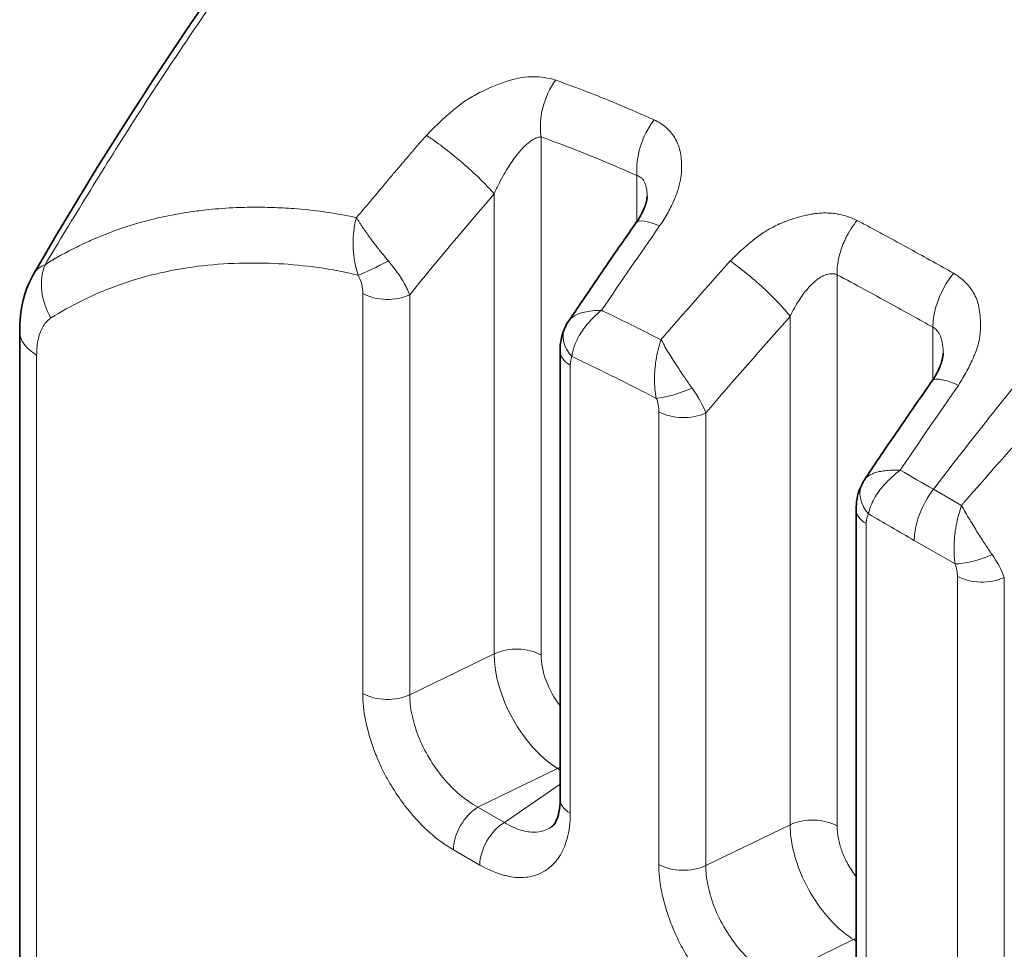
# Model space of a CAD drawing. Header units: millimetres. Extents: x 5 to 415, y 5 to 292.
# Tile 173 of 199: x 350.78 to 355.03, y 260.18 to 264.19. Entities that reach past the tile are written whole.
import ezdxf

# ---------------------------------------------------------------- set-up
doc = ezdxf.new("R2010")
doc.units = ezdxf.units.MM
doc.layers.add('Sichtbar (ISO)', color=7, linetype='Continuous', lineweight=35)
doc.layers.add('Sichtbar schmal (ISO)', color=7, linetype='Continuous', lineweight=18)

msp = doc.modelspace()

# ---------------------------------------------------------------- linework, layer by layer
at = {"layer": 'Sichtbar (ISO)'}
for p, q in [((353.49131408, 263.4267876), (353.49131408, 263.42678635)), ((350.78388583, 257.77132799), (350.78388583, 262.84550855)), ((353.1157393, 262.76119435), (353.1157393, 260.82763869)), ((354.76868504, 262.7517544), (354.76868504, 262.75175393)), ((354.42966645, 262.20562924), (354.42966607, 262.20562867)), ((354.39311023, 262.07717453), (354.39311023, 260.09014824))]:
    msp.add_line(p, q, dxfattribs=at)
for points, knots in [([(350.84407433, 263.09305803), (351.32017461, 263.91866192), (351.86379207, 264.69601178), (352.77458786, 265.8198914), (353.12957869, 266.21883834), (353.49148, 266.58803904)], [0, 0, 0, 0, 0.57546716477, 0.57546716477, 0.92229580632, 0.92229580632, 0.92229580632, 0.92229580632]), ([(353.44304462, 263.31321419), (353.4576616, 263.33405862), (353.46969323, 263.35559177), (353.48120772, 263.382781), (353.48397502, 263.39050471), (353.48937957, 263.40864645), (353.49083072, 263.41795816), (353.49128313, 263.42473963), (353.49131408, 263.42588979), (353.49131408, 263.42678635)], [0, 0, 0, 0, 0.016543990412, 0.016543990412, 0.023560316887, 0.023560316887, 0.034919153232, 0.034919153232, 0.037865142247, 0.037865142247, 0.037865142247, 0.037865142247]), ([(353.1530105, 262.89060933), (353.17212985, 262.91907601), (353.19129326, 262.9474853), (353.22970723, 263.00418768), (353.2489578, 263.03248077), (353.2875451, 263.08894926), (353.30688184, 263.11712468), (353.3456405, 263.17335637), (353.36506243, 263.20141266), (353.4039905, 263.25740466), (353.42349664, 263.28534038), (353.44304438, 263.31321508)], [5.720671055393, 5.720671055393, 5.720671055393, 5.720671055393, 5.727918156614, 5.727918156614, 5.735165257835, 5.735165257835, 5.742412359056, 5.742412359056, 5.749659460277, 5.749659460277, 5.756906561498, 5.756906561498, 5.756906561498, 5.756906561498]), ([(350.78388583, 262.84550474), (350.7838825, 262.91833959), (350.79602605, 262.99122568), (350.83121354, 263.06937908), (350.83730813, 263.08133436), (350.84401075, 263.09295613)], [0, 0, 0, 0, 0.047682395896, 0.047682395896, 0.056481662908, 0.056481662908, 0.056481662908, 0.056481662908]), ([(353.11573939, 262.76119443), (353.11573943, 262.79245692), (353.1210773, 262.82405561), (353.13393705, 262.85554022), (353.13502744, 262.85806892), (353.13616812, 262.86057667)], [0, 0, 0, 0, 0.019755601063, 0.019755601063, 0.021493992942, 0.021493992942, 0.021493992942, 0.021493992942]), ([(354.72013118, 262.63061061), (354.73504835, 262.65197395), (354.74712083, 262.67413278), (354.75876162, 262.70296914), (354.76159727, 262.71144099), (354.76741119, 262.73295734), (354.76868504, 262.74462895), (354.76868504, 262.75175393)], [0, 0, 0, 0, 0.016967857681, 0.016967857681, 0.024430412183, 0.024430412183, 0.037729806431, 0.037729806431, 0.037729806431, 0.037729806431]), ([(354.42966682, 262.2056291), (354.44881408, 262.23425203), (354.46800556, 262.26281802), (354.50647597, 262.31983465), (354.5257549, 262.3482853), (354.56439925, 262.40506981), (354.58376467, 262.43340366), (354.62258102, 262.48995314), (354.64203195, 262.51816876), (354.68101834, 262.57448032), (354.7005538, 262.60257627), (354.72013104, 262.63061166)], [5.71730399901, 5.71730399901, 5.71730399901, 5.71730399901, 5.724512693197, 5.724512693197, 5.731721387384, 5.731721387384, 5.738930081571, 5.738930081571, 5.746138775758, 5.746138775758, 5.753347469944, 5.753347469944, 5.753347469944, 5.753347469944]), ([(354.39311023, 262.07717476), (354.39311037, 262.10858079), (354.39848979, 262.14033613), (354.41365685, 262.17731532), (354.41740133, 262.18507868), (354.42163171, 262.19257854)], [0, 0, 0, 0, 0.019852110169, 0.019852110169, 0.025266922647, 0.025266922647, 0.025266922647, 0.025266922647]), ([(353.07916992, 260.70774011), (353.08475509, 260.71158477), (353.09180396, 260.71819649), (353.10363715, 260.7441697), (353.10770607, 260.7563605), (353.11381488, 260.78725971), (353.11573587, 260.806429), (353.1157393, 260.82764678)], [0.000016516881, 0.000016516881, 0.000016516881, 0.000016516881, 0.030858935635, 0.030858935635, 0.047860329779, 0.047860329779, 0.065857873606, 0.065857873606, 0.065857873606, 0.065857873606])]:
    msp.add_open_spline(points, degree=3, knots=knots, dxfattribs=at)
for points in [[(350.8440138, 263.09295397), (350.84403382, 263.09298878), (350.84405386, 263.09302356), (350.84407392, 263.09305833)], [(353.13616812, 262.86057667), (353.14096334, 262.8711218), (353.14667634, 262.88121972), (353.15309091, 262.89072941)], [(354.42163278, 262.19258044), (354.42414886, 262.19704084), (354.42683346, 262.20139414), (354.42966607, 262.20562867)]]:
    msp.add_open_spline(points, degree=3, dxfattribs=at)
at = {"layer": 'Sichtbar schmal (ISO)'}
for p, q in [((353.03365666, 263.68455317), (353.03365667, 261.44919851)), ((352.39261918, 263.52092905), (352.38619217, 263.51329581)), ((353.44738012, 263.31952168), (353.44738012, 263.51765584)), ((352.83116196, 263.43855624), (352.8311715, 261.45430218)), ((354.31102759, 260.71170807), (354.3110297, 263.0897529)), ((352.26474093, 261.28309089), (352.26474091, 263.00879351)), ((352.4672253, 261.27798684), (352.46722573, 263.00368779)), ((354.10854244, 262.90987812), (354.10854175, 260.7168114)), ((354.7247488, 262.86337025), (354.72474902, 262.63737747)), ((350.85710874, 257.66926611), (350.85710787, 262.74344829)), ((353.15967297, 262.69995729), (353.15967328, 260.76640145)), ((353.54211185, 260.54560044), (353.54211185, 262.49884049)), ((353.74459601, 260.54049629), (353.74459612, 262.49373608)), ((354.847763, 262.09445532), (354.72679557, 262.16429491)), ((354.43704421, 262.01593729), (354.43704421, 260.028911)), ((354.64431723, 261.94401887), (354.82075412, 261.84215286)), ((354.83008947, 254.04894795), (354.83008967, 261.78936487)), ((355.03257344, 254.04384368), (355.03257338, 261.78426043)), ((352.4672253, 261.27798684), (352.8311715, 261.45430218)), ((352.76120147, 260.79233537), (353.10504253, 260.95891067)), ((353.10504253, 260.95891067), (353.1157393, 260.95273481)), ((353.1157393, 260.89183985), (352.87534522, 260.72643445)), ((352.87534522, 260.72643444), (352.76120147, 260.79233538)), ((353.1353312, 260.78484567), (353.13533105, 260.78484526)), ((354.10854175, 260.7168114), (353.74459601, 260.54049629)), ((352.76927899, 260.54272258), (352.65513522, 260.60862352)), ((354.03857239, 260.05484493), (354.38241345, 260.22142022)), ((354.39311023, 260.2152444), (354.38241345, 260.22142022))]:
    msp.add_line(p, q, dxfattribs=at)
for centre, major_axis, ratio, start_param, end_param in [((353.21040992, 263.78662341), (-0.08375841, -0.23555154), 0.6757540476, 4.3154115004, 5.383118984), ((353.62414908, 263.61972108), (-0.1013192, -0.22854851), 0.6400245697, 4.3652230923, 5.4329298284), ((352.67045519, 263.54912365), (-0.18942008, 0.16315647), 0.1337197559, 3.8246070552, 5.5895090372), ((357.87432177, 257.31540657), (7.36813369, 10.70868624), 0.6254898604, 1.4061119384, 1.4067493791), ((357.87423902, 257.31546351), (7.36811893, 10.70866478), 0.6254898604, 1.4098130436, 1.4108678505), ((357.87403086, 257.31560673), (7.36808162, 10.70861056), 0.6254898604, 1.4149092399, 1.4159258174), ((357.87402778, 257.31560885), (7.36808106, 10.70860975), 0.6254898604, 1.4143090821, 1.4149092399), ((351.11351751, 263.48268211), (4.51287191, 5.20806664), 0.1377257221, 4.8032597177, 4.8306088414), ((357.87404459, 257.31559728), (7.36808409, 10.70861415), 0.6254898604, 1.4182696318, 1.4188925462), ((358.06683624, 257.18294659), (7.22922586, 10.5068006), 0.6254898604, 1.3985610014, 1.4433322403), ((358.27964544, 256.2061421), (6.39272526, 13.19565509), 0.5248288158, 1.2716913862, 1.3027414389), ((353.64773, 263.16967486), (-0.20468562, 0.14354023), 0.2508211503, 5.4014107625, 6.2831853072), ((351.09533082, 263.00562755), (0.13207038, -0.21226732), 0.8162753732, 3.6773555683, 4.6854631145), ((352.35088902, 263.14926368), (0.13358434, 0.06822921), 0.0724717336, 3.758917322, 4.8547570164), ((359.62909752, 255.54429585), (-8.39435449, -12.20007708), 0.6254767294, 4.5091177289, 4.5400385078), ((352.19345875, 263.04457892), (-0.03735616, 0.10379147), 0.5849196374, 4.1607579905, 4.9269232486), ((352.37080694, 263.07003074), (-0.15, 0), 0.5773502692, 0.7853980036, 2.2689379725), ((359.79040016, 255.43331036), (8.25264443, 11.99412037), 0.6254767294, 1.3675529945, 1.4059208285), ((351.03388583, 262.84550855), (-0.25, 0), 0.5773502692, 0.0000263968, 0.7853910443), ((353.27270762, 262.79847221), (-0.13653178, 0.06212143), 0.7548176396, 0.0001647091, 1.0763391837), ((353.2657393, 262.76119435), (-0.15, 0), 0.5773502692, 6.2831848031, 7.0685804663), ((353.23374949, 262.65144653), (-0.04693125, 0.10719998), 0.5346370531, 0.4474196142, 0.8845894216), ((359.64051978, 255.49577828), (6.45019528, 13.31428816), 0.5248291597, 1.275218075, 1.3060853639), ((353.637051, 262.61797314), (-0.14039015, -0.05282612), 0.2255722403, 0.6341476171, 1.8339948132), ((353.57566067, 262.59787393), (-0.16761858, 0.19193456), 0.3449405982, 3.8735170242, 4.4360854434), ((353.64817787, 262.56007773), (-0.15, 0), 0.5773502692, 0.7853981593, 2.2689289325), ((360.88931707, 254.77216444), (-8.40326118, -12.2130237), 0.625476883, 4.5173166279, 4.527599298), ((354.55228231, 262.11888716), (-0.13065279, 0.0736875), 0.7728014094, 6.2831280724, 7.4256532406), ((354.82109393, 262.04608114), (-0.125, -0.21650635), 0.5773502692, 4.4896437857, 5.4977880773), ((360.88932638, 254.77215803), (-8.40326081, -12.21302315), 0.625476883, 4.527599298, 4.5303263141), ((360.88935765, 254.77213652), (8.40325954, 12.21302132), 0.625476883, 1.3904848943, 1.3916922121), ((354.54311023, 262.07717453), (-0.15, 0), 0.5773502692, 6.2831826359, 7.0685834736), ((354.64203743, 227.75867836), (20.93496633, -36.26042534), 0.5773502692, 2.3561174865, 2.3628087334), ((354.92679997, 261.903448), (0.14180012, 0.04891547), 0.2605017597, 3.782452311, 5.0056095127), ((354.86260589, 261.88925076), (-0.16836419, 0.19286112), 0.3457751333, 3.8710239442, 4.384339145), ((354.93615539, 261.85060228), (0.15, 0), 0.5773502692, 3.9269936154, 5.4105201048), ((352.92759065, 261.38796127), (0.15, 0), 0.5773502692, 0.7853981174, 2.2689367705), ((353.10503854, 261.2855081), (0.19085311, -0.35186459), 0.5582074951, 3.9413732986, 5.5121586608), ((353.2110867, 261.34673321), (-0.12594597, 0.21648954), 0.5772847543, 0.7815044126, 1.7850016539), ((352.37080694, 261.34432813), (0.15, 0), 0.5773502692, 3.926990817, 5.4105225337), ((353.1050426, 261.08138519), (-0.075, -0.12990381), 0.5773502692, 0.7853975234, 0.8864193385), ((353.2657393, 260.82763869), (-0.15, 0), 0.5773502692, 0, 0.7853981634), ((352.76120124, 260.66986076), (-0.075, -0.12990381), 0.5773502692, 3.9269887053, 5.4977871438), ((354.20496157, 260.65047083), (0.15, 0), 0.5773502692, 0.7853981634, 2.2689426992), ((352.875345, 260.60395983), (0.075, 0.12990381), 0.5773502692, 0.7853960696, 2.3561944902), ((353.64817787, 260.60683768), (0.15, 0), 0.5773502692, 3.926990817, 5.4105207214), ((354.38241353, 260.34389475), (-0.075, -0.12990381), 0.5773502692, 0.7853975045, 0.8864193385)]:
    msp.add_ellipse(centre, major_axis=major_axis, ratio=ratio, start_param=start_param, end_param=end_param, dxfattribs=at)
for points, knots in [([(354.72679557, 262.16429491), (354.81643555, 262.28133008), (354.90676323, 262.39705362), (354.99771497, 262.5114233), (356.6133243, 264.54301405), (358.42586165, 266.14739769), (360.07136768, 267.07806332)], [0, 0, 0, 0, 0.0532953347, 0.0532953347, 0.0532953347, 1, 1, 1, 1]), ([(352.06400761, 264.87785866), (352.00216089, 264.79666068), (351.94105258, 264.71500396), (351.8792748, 264.63098136), (351.81749701, 264.54695877), (351.75506475, 264.46055749), (351.69231223, 264.37177261), (351.62955972, 264.28298774), (351.5664845, 264.19182108), (351.50310298, 264.09815523)], [0, 0, 0, 0, 0.3333333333, 0.3333333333, 0.3333333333, 0.6666666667, 0.6666666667, 0.6666666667, 1, 1, 1, 1]), ([(350.89331286, 263.13311743), (350.95217756, 263.23119847), (351.01375176, 263.33241725), (351.07721094, 263.43554278), (351.14067012, 263.53866832), (351.20595718, 263.64373836), (351.27644889, 263.75392173), (351.3469406, 263.8641051), (351.4226915, 263.97936119), (351.50310298, 264.09815523)], [0, 0, 0, 0, 0.3333333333, 0.3333333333, 0.3333333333, 0.6666666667, 0.6666666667, 0.6666666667, 1, 1, 1, 1]), ([(353.09599717, 263.92989384), (353.06512466, 263.93958217), (353.03244127, 263.94389596), (353.00012089, 263.94393346), (352.96780051, 263.94397095), (352.93582033, 263.93976094), (352.8973772, 263.9283227), (352.85893408, 263.91688447), (352.81408855, 263.89814494), (352.77616304, 263.87946819), (352.75499996, 263.86904625), (352.73599414, 263.85865232), (352.71668215, 263.84629256), (352.70138587, 263.83650288), (352.68590109, 263.82547738), (352.66906998, 263.81217598), (352.63098915, 263.78208121), (352.58596485, 263.74035677), (352.53876112, 263.69076709)], [0, 0, 0, 0, 0.2, 0.2, 0.2, 0.4, 0.4, 0.4, 0.6, 0.6, 0.6, 0.71160334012, 0.71160334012, 0.71160334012, 0.8, 0.8, 0.8, 0.9999997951, 0.9999997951, 0.9999997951, 0.9999997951]), ([(353.09599717, 263.92989384), (353.09601424, 263.92988741), (353.09601711, 263.92988632), (353.09601992, 263.92988526), (353.09795915, 263.92915431), (353.09989538, 263.92842592), (353.10182948, 263.92769964), (353.1457381, 263.91121126), (353.1883461, 263.89591768), (353.23135006, 263.87945212), (353.23675534, 263.87738252), (353.2421668, 263.87529431), (353.24758369, 263.87318886), (353.28839964, 263.85732439), (353.32953558, 263.84047163), (353.37058225, 263.8232797), (353.42081045, 263.80224218), (353.47090421, 263.78070085), (353.52107143, 263.75845916)], [0, 0, 0, 0, 0.0000194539, 0.0000194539, 0.0000194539, 0.0134658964, 0.0134658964, 0.0134658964, 0.3187324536, 0.3187324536, 0.3187324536, 0.3571021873, 0.3571021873, 0.3571021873, 0.6462158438, 0.6462158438, 0.6462158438, 1, 1, 1, 1]), ([(353.52107142, 263.75845916), (353.5304938, 263.75431433), (353.53953055, 263.74951107), (353.54806139, 263.74411184), (353.5564714, 263.73878908), (353.5643897, 263.73288764), (353.57175915, 263.72651254), (353.57864918, 263.72055217), (353.5850599, 263.71417828), (353.59099441, 263.70750177), (353.59830562, 263.69927643), (353.60476408, 263.69053006), (353.61045606, 263.68114422), (353.6157044, 263.67248992), (353.6202993, 263.66328694), (353.62418775, 263.6533811), (353.62688027, 263.64652188), (353.62923037, 263.63932431), (353.63118931, 263.63173028), (353.63197014, 263.62870333), (353.63270911, 263.62561878), (353.63339944, 263.62248543), (353.63577681, 263.61169476), (353.63755822, 263.60031554), (353.63865856, 263.58877928), (353.63984064, 263.57638611), (353.64023702, 263.56381735), (353.64005836, 263.55167688), (353.63996575, 263.54538339), (353.63972329, 263.53920601), (353.63938531, 263.53322676), (353.6389391, 263.52533266), (353.63813182, 263.51776309), (353.63703204, 263.51027193), (353.63482409, 263.49523245), (353.63151763, 263.4805052), (353.6265229, 263.46386137), (353.62411971, 263.45585326), (353.62130596, 263.44740064), (353.61789802, 263.43826286), (353.61493641, 263.43032183), (353.6116447, 263.42188551), (353.60793155, 263.41302377), (353.60084915, 263.39612105), (353.59221163, 263.37765805), (353.58156776, 263.35824333), (353.57137708, 263.33965522), (353.55934524, 263.3201995), (353.54538643, 263.30056441)], [0, 0, 0, 0, 0.0687866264, 0.0687866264, 0.0687866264, 0.1365990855, 0.1365990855, 0.1365990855, 0.2, 0.2, 0.2, 0.2781087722, 0.2781087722, 0.2781087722, 0.3501297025, 0.3501297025, 0.3501297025, 0.4, 0.4, 0.4, 0.4198781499, 0.4198781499, 0.4198781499, 0.4883349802, 0.4883349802, 0.4883349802, 0.5618767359, 0.5618767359, 0.5618767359, 0.6, 0.6, 0.6, 0.6503322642, 0.6503322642, 0.6503322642, 0.7513808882, 0.7513808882, 0.7513808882, 0.8, 0.8, 0.8, 0.8422515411, 0.8422515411, 0.8422515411, 0.9228413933, 0.9228413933, 0.9228413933, 1, 1, 1, 1]), ([(352.83115966, 263.43855516), (352.83117084, 263.43857056), (352.83784495, 263.45384897), (352.85140322, 263.48268898), (352.87262545, 263.5222938), (352.89319969, 263.55642016), (352.91285225, 263.58551605), (352.93137756, 263.60996364), (352.94863739, 263.63014634), (352.96460665, 263.64651512), (352.97935889, 263.65953396), (352.99318617, 263.6697303), (353.00662067, 263.67755135), (353.02030394, 263.68303437), (353.02919334, 263.68449149), (353.03365668, 263.68455301)], [0.0000115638, 0.0000115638, 0.0000115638, 0.0000115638, 0.00007812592, 0.12377651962, 0.23596304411, 0.33839746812, 0.4322182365, 0.51818997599, 0.59680550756, 0.66882114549, 0.7355950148, 0.79824013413, 0.86009116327, 0.92595305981, 1, 1, 1, 1]), ([(353.03365664, 263.68455333), (353.07720882, 263.66906253), (353.12092797, 263.65273185), (353.16477264, 263.63568873), (353.20982386, 263.6181766), (353.25500762, 263.59991228), (353.3002923, 263.58101268), (353.34921472, 263.56059487), (353.39825492, 263.53943562), (353.44738011, 263.51765589)], [0.00000000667, 0.00000000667, 0.00000000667, 0.00000000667, 0.3187171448, 0.3187171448, 0.3187171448, 0.64620493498, 0.64620493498, 0.64620493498, 1, 1, 1, 1]), ([(352.45952492, 263.59946659), (352.45773954, 263.5974271), (352.45596401, 263.59538453), (352.4542078, 263.59333301), (352.45245159, 263.5912815), (352.4507147, 263.58922104), (352.44896862, 263.58716925), (352.44722255, 263.58511748), (352.44546729, 263.58307437), (352.44371183, 263.58103562)], [0.00000000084, 0.00000000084, 0.00000000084, 0.00000000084, 0.33333333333, 0.33333333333, 0.33333333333, 0.66666666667, 0.66666666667, 0.66666666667, 0.99999711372, 0.99999711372, 0.99999711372, 0.99999711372]), ([(352.46938273, 263.61108047), (352.46845717, 263.60998336), (352.46738933, 263.60872635), (352.46631937, 263.6074699), (352.46518562, 263.60613854), (352.46404947, 263.60480781), (352.46291645, 263.60347431), (352.46178343, 263.6021408), (352.46065353, 263.60080452), (352.45952492, 263.59946659)], [0.01875493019, 0.01875493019, 0.01875493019, 0.01875493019, 0.33333333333, 0.33333333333, 0.33333333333, 0.66666666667, 0.66666666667, 0.66666666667, 1, 1, 1, 1]), ([(352.48464462, 263.62899232), (352.48352583, 263.62767102), (352.4824064, 263.6263514), (352.48128447, 263.62503461), (352.48016255, 263.62371781), (352.47903813, 263.62240384), (352.47791677, 263.62108928), (352.4767954, 263.61977472), (352.4756771, 263.61845955), (352.47471481, 263.61733395)], [0, 0, 0, 0, 0.33333333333, 0.33333333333, 0.33333333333, 0.66666666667, 0.66666666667, 0.66666666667, 0.99999990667, 0.99999990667, 0.99999990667, 0.99999990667]), ([(352.41601898, 263.54870883), (352.41489437, 263.54736383), (352.41376883, 263.54602094), (352.41264008, 263.54468157), (352.41151133, 263.5433422), (352.41037937, 263.54200636), (352.40925104, 263.54066981), (352.40812271, 263.53933327), (352.40699802, 263.53799599), (352.40606076, 263.53688056)], [0.000000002, 0.000000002, 0.000000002, 0.000000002, 0.33333333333, 0.33333333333, 0.33333333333, 0.66666666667, 0.66666666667, 0.66666666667, 1, 1, 1, 1]), ([(352.41601898, 263.54870883), (352.41815491, 263.5511535), (352.42027901, 263.55359603), (352.42239235, 263.55603578), (352.42450569, 263.55847553), (352.42660827, 263.56091249), (352.42869681, 263.56334866), (352.43078535, 263.56578483), (352.43285985, 263.56822021), (352.43491589, 263.57065877)], [0, 0, 0, 0, 0.3333333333, 0.3333333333, 0.3333333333, 0.6666666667, 0.6666666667, 0.6666666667, 1, 1, 1, 1]), ([(352.38619217, 263.51329581), (352.38548222, 263.51246082), (352.38498426, 263.51185832), (352.38448291, 263.51125861), (352.38398156, 263.51065889), (352.38347684, 263.51006195), (352.38297373, 263.50946466), (352.38247062, 263.50886737), (352.38196913, 263.50826975), (352.38146392, 263.50767514)], [0.00000000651, 0.00000000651, 0.00000000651, 0.00000000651, 0.33333333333, 0.33333333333, 0.33333333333, 0.66666666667, 0.66666666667, 0.66666666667, 1, 1, 1, 1]), ([(353.44738013, 263.51765578), (353.4508455, 263.51689325), (353.45743149, 263.51455562), (353.46626891, 263.50857955), (353.47395101, 263.50014636), (353.48039881, 263.48920009), (353.48547395, 263.4758059), (353.48908464, 263.4600076), (353.4909573, 263.44345669), (353.49131404, 263.43193672), (353.49131408, 263.4267876)], [0.00000006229, 0.00000006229, 0.00000006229, 0.00000006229, 0.06177801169, 0.12275740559, 0.18486943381, 0.24810475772, 0.31266163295, 0.37866360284, 0.44704610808, 0.49987481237, 0.49987481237, 0.49987481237, 0.49987481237]), ([(352.36798661, 263.49161898), (352.36703664, 263.49048189), (352.36482586, 263.48783903), (352.36147866, 263.48385872), (352.35922406, 263.48114447), (352.35806496, 263.47974556)], [0.01658520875, 0.01658520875, 0.01658520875, 0.01658520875, 0.33333333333, 0.66666666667, 1, 1, 1, 1]), ([(350.89331286, 263.13311743), (350.93848753, 263.16123812), (350.98499259, 263.1872202), (351.03282847, 263.21087463), (351.05432152, 263.22150276), (351.07608809, 263.23166429), (351.09811479, 263.24133854), (351.12686982, 263.25396792), (351.15606819, 263.26576634), (351.18570895, 263.27671429), (351.20190906, 263.28269788), (351.21823709, 263.28842585), (351.23469271, 263.29389767), (351.27745915, 263.30811835), (351.32108888, 263.32060536), (351.36550383, 263.33133527), (351.40481747, 263.34083278), (351.44475194, 263.34895618), (351.48525366, 263.35570707), (351.50911225, 263.35968385), (351.53316744, 263.36318482), (351.55741073, 263.36621333), (351.57141333, 263.36796256), (351.58547989, 263.3695545), (351.59960299, 263.37099082), (351.6386207, 263.37495892), (351.67807383, 263.37773567), (351.71795156, 263.37937093), (351.7263462, 263.37971516), (351.73475945, 263.38000899), (351.74318348, 263.38025365), (351.77228766, 263.38109894), (351.80162887, 263.38134167), (351.83112266, 263.3810088), (351.86078908, 263.38067397), (351.89061041, 263.379757), (351.92077865, 263.37816814), (351.9359701, 263.37736806), (351.951256, 263.37640108), (351.96660265, 263.37525761), (352.00898462, 263.37209973), (352.05184729, 263.36757544), (352.09521183, 263.36148654), (352.09786454, 263.36111406), (352.10051903, 263.36073583), (352.10317535, 263.3603518), (352.14585465, 263.35418157), (352.18896558, 263.34649255), (352.23236784, 263.3373774), (352.23403209, 263.33702788), (352.23569669, 263.33667631), (352.2373616, 263.3363227)], [0, 0, 0, 0, 0.1221566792, 0.1221566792, 0.1221566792, 0.1770426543, 0.1770426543, 0.1770426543, 0.24869424, 0.24869424, 0.24869424, 0.2878552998, 0.2878552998, 0.2878552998, 0.3896308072, 0.3896308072, 0.3896308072, 0.4797168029, 0.4797168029, 0.4797168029, 0.5327842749, 0.5327842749, 0.5327842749, 0.5634353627, 0.5634353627, 0.5634353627, 0.6481147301, 0.6481147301, 0.6481147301, 0.6659405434, 0.6659405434, 0.6659405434, 0.7275269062, 0.7275269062, 0.7275269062, 0.7894737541, 0.7894737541, 0.7894737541, 0.8206675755, 0.8206675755, 0.8206675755, 0.9068137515, 0.9068137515, 0.9068137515, 0.9120835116, 0.9120835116, 0.9120835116, 0.996753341, 0.996753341, 0.996753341, 1, 1, 1, 1]), ([(352.2373616, 263.3363227), (352.23736429, 263.33628824), (352.23206307, 263.31861641), (352.22443507, 263.28268984), (352.22105037, 263.22682448), (352.22430758, 263.17512249), (352.23239813, 263.12892017), (352.24040714, 263.10086356), (352.24482139, 263.08802419)], [0, 0, 0, 0, 0.00002586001, 0.24486108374, 0.46442267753, 0.66180819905, 0.83956492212, 0.99999490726, 0.99999490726, 0.99999490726, 0.99999490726]), ([(352.25796142, 263.30327035), (352.25534351, 263.30720947), (352.25031593, 263.31491577), (352.2434129, 263.32595998), (352.23929982, 263.33292982), (352.2373616, 263.3363227)], [0, 0, 0, 0, 0.33333333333, 0.66666666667, 0.99993256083, 0.99993256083, 0.99993256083, 0.99993256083]), ([(354.39712754, 263.32453846), (354.3850982, 263.33054412), (354.37275361, 263.33565698), (354.3602028, 263.33992446), (354.34859373, 263.34387172), (354.33680514, 263.34709434), (354.32487967, 263.34962921), (354.31756392, 263.35118424), (354.31019651, 263.35247913), (354.30278754, 263.35351952), (354.2984411, 263.35412986), (354.29407989, 263.35464309), (354.28969583, 263.35506258), (354.27771337, 263.35620913), (354.26556049, 263.35666634), (354.25303122, 263.356418), (354.24075495, 263.35617468), (354.22811383, 263.35525204), (354.21491107, 263.35351725), (354.20960517, 263.35282007), (354.20420916, 263.35199039), (354.1987112, 263.35101485), (354.19119799, 263.34968172), (354.18348414, 263.3481352), (354.17566353, 263.34637675), (354.16228027, 263.34336754), (354.14858547, 263.33972841), (354.13503092, 263.33560934), (354.12043252, 263.33117306), (354.10600045, 263.32618191), (354.09222977, 263.32100648), (354.08822014, 263.31949955), (354.08426618, 263.31797803), (354.08037846, 263.31645307), (354.06856476, 263.31181913), (354.05745605, 263.30697106), (354.04655348, 263.30172984), (354.03060017, 263.29406055), (354.01506195, 263.28556616), (353.99865102, 263.2751365), (353.99126397, 263.2704418), (353.98370621, 263.26534793), (353.97589751, 263.25971947), (353.96759334, 263.25373388), (353.95894296, 263.24717364), (353.95002288, 263.24009066), (353.93431093, 263.22761458), (353.91777124, 263.21352202), (353.90068234, 263.19803601), (353.88423208, 263.18312875), (353.86726509, 263.16693486), (353.84994393, 263.14955318)], [0, 0, 0, 0, 0.08024423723, 0.08024423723, 0.08024423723, 0.1544673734, 0.1544673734, 0.1544673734, 0.2, 0.2, 0.2, 0.22671152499, 0.22671152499, 0.22671152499, 0.29971903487, 0.29971903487, 0.29971903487, 0.37125234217, 0.37125234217, 0.37125234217, 0.4, 0.4, 0.4, 0.43928502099, 0.43928502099, 0.43928502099, 0.50651272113, 0.50651272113, 0.50651272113, 0.57891772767, 0.57891772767, 0.57891772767, 0.6, 0.6, 0.6, 0.66406309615, 0.66406309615, 0.66406309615, 0.75780426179, 0.75780426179, 0.75780426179, 0.8, 0.8, 0.8, 0.84487314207, 0.84487314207, 0.84487314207, 0.92391339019, 0.92391339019, 0.92391339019, 0.99999977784, 0.99999977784, 0.99999977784, 0.99999977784]), ([(352.37473764, 263.14936142), (352.36576124, 263.16016251), (352.35677855, 263.171079), (352.3479746, 263.18193009), (352.34237241, 263.18883493), (352.33684536, 263.19571132), (352.33145271, 263.20253023), (352.32733234, 263.20774038), (352.32329357, 263.21291702), (352.31932267, 263.21806043), (352.30992936, 263.23022738), (352.30090275, 263.2422146), (352.29220263, 263.25409351), (352.29148948, 263.25506722), (352.29077858, 263.25604006), (352.29007007, 263.2570119), (352.28005227, 263.27075297), (352.27050883, 263.28429522), (352.26192416, 263.29723159), (352.26057773, 263.29926054), (352.25925501, 263.30127466), (352.25795785, 263.30327415)], [0.00000000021, 0.00000000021, 0.00000000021, 0.00000000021, 0.20370825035, 0.20370825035, 0.20370825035, 0.33333333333, 0.33333333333, 0.33333333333, 0.43237640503, 0.43237640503, 0.43237640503, 0.66666666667, 0.66666666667, 0.66666666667, 0.685871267, 0.685871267, 0.685871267, 0.95741132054, 0.95741132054, 0.95741132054, 0.99999999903, 0.99999999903, 0.99999999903, 0.99999999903]), ([(354.39712754, 263.32453846), (354.37942179, 263.30252497), (354.36291085, 263.27685695), (354.34970008, 263.25022331), (354.34672831, 263.24423205), (354.34391825, 263.23819738), (354.34127098, 263.23212964), (354.33215007, 263.21122381), (354.32494584, 263.18991491), (354.31982108, 263.1686447), (354.31356915, 263.14269622), (354.31057052, 263.11683943), (354.31093484, 263.09372515), (354.31095584, 263.09239325), (354.31098751, 263.09107009), (354.3110297, 263.08975603)], [0, 0, 0, 0, 0.3333333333, 0.3333333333, 0.3333333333, 0.4083170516, 0.4083170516, 0.4083170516, 0.6666666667, 0.6666666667, 0.6666666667, 0.9818390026, 0.9818390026, 0.9818390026, 1, 1, 1, 1]), ([(354.3971276, 263.32453837), (354.41308265, 263.31600978), (354.42903004, 263.30746688), (354.44497357, 263.29890362), (354.46858196, 263.28622356), (354.49218175, 263.27349896), (354.51578773, 263.26070828), (354.55216287, 263.24099874), (354.58855176, 263.22113294), (354.62495041, 263.20116722), (354.65809126, 263.18298849), (354.69124022, 263.1647269), (354.72431475, 263.14638584), (354.75406953, 263.1298857), (354.78376397, 263.11332136), (354.81355025, 263.09668631)], [0, 0, 0, 0, 0.1148239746, 0.1148239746, 0.1148239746, 0.2848497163, 0.2848497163, 0.2848497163, 0.546847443, 0.546847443, 0.546847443, 0.7853954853, 0.7853954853, 0.7853954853, 1, 1, 1, 1]), ([(350.84407392, 263.09305833), (350.84477397, 263.09427162), (350.85621525, 263.11312568), (350.87337178, 263.12645606), (350.89331309, 263.13311728)], [0.64418328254, 0.64418328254, 0.64418328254, 0.64418328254, 0.66666666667, 1, 1, 1, 1]), ([(350.91857103, 262.90357605), (350.91858329, 262.90358368), (350.96186465, 262.9305256), (351.05246815, 262.98115262), (351.20229839, 263.0458001), (351.3689692, 263.09643902), (351.54705221, 263.12876463), (351.72489351, 263.14195188), (351.89915809, 263.14010119), (352.07047465, 263.12399854), (352.18691093, 263.10158472), (352.24482135, 263.08802417)], [0, 0, 0, 0, 0.0000033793, 0.1185202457, 0.2412871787, 0.3780240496, 0.5169117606, 0.6461001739, 0.7659522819, 0.8849084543, 1, 1, 1, 1]), ([(352.46722567, 263.00368757), (352.46700894, 263.00424139), (352.46678974, 263.00479624), (352.46656811, 263.00535205), (352.462844, 263.01469172), (352.45842465, 263.02430464), (352.45357057, 263.03383644), (352.45055673, 263.03975463), (352.44737801, 263.04564079), (352.44411542, 263.05140884), (352.44215393, 263.05487661), (352.44016065, 263.05829694), (352.43812868, 263.06169514), (352.43272481, 263.07073239), (352.42706841, 263.07960819), (352.42081213, 263.08885514), (352.41883062, 263.09178386), (352.41678671, 263.09475028), (352.41466294, 263.09777148), (352.41021434, 263.1040999), (352.40543935, 263.11066266), (352.40036178, 263.11738015), (352.39248393, 263.12780235), (352.38387285, 263.13859508), (352.37473764, 263.14936142)], [0.00000077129, 0.00000077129, 0.00000077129, 0.00000077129, 0.0118056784, 0.0118056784, 0.0118056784, 0.21017079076, 0.21017079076, 0.21017079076, 0.33333333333, 0.33333333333, 0.33333333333, 0.40737914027, 0.40737914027, 0.40737914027, 0.60429802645, 0.60429802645, 0.60429802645, 0.66666666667, 0.66666666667, 0.66666666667, 0.7973086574, 0.7973086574, 0.7973086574, 0.99999999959, 0.99999999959, 0.99999999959, 0.99999999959]), ([(353.84994474, 263.14955265), (353.87081027, 263.13499638), (353.8942934, 263.11707874), (353.91868117, 263.09716372), (353.9430695, 263.07724824), (353.9683618, 263.05533224), (353.99246642, 263.03305357), (354.01657104, 263.0107749), (354.03948821, 262.98812732), (354.05931874, 262.96705925), (354.07914922, 262.94599123), (354.09592166, 262.92648758), (354.10854226, 262.90987791)], [0.00000575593, 0.00000575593, 0.00000575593, 0.00000575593, 0.25, 0.25, 0.25, 0.5, 0.5, 0.5, 0.75, 0.75, 0.75, 0.9999993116, 0.9999993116, 0.9999993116, 0.9999993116]), ([(354.10854295, 262.90987802), (354.11429834, 262.92235129), (354.12604062, 262.94572622), (354.14467063, 262.97734506), (354.16302254, 263.0041966), (354.18074797, 263.02663067), (354.19762298, 263.04506456), (354.21360816, 263.06001), (354.22882749, 263.07197852), (354.24346122, 263.0813469), (354.25761188, 263.08828439), (354.27130697, 263.09282211), (354.28472254, 263.09493403), (354.29818007, 263.09433024), (354.30676564, 263.09172166), (354.31102992, 263.08975278)], [0.00000171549, 0.00000171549, 0.00000171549, 0.00000171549, 0.1112987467, 0.21311092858, 0.30647372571, 0.39184601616, 0.4698380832, 0.54165107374, 0.60901103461, 0.67367532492, 0.73691681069, 0.79918512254, 0.86131897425, 0.92697886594, 0.99999858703, 0.99999858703, 0.99999858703, 0.99999858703]), ([(354.31102982, 263.08975596), (354.35030367, 263.06876305), (354.38958956, 263.04758805), (354.42888374, 263.02627749), (354.46497811, 263.0067023), (354.50107947, 262.98701273), (354.53718716, 262.96720506), (354.57006309, 262.94917025), (354.60294426, 262.93103752), (354.63583012, 262.91282137), (354.66546628, 262.8964053), (354.69510625, 262.87992147), (354.72474879, 262.86336641)], [0.00000028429, 0.00000028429, 0.00000028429, 0.00000028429, 0.28501191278, 0.28501191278, 0.28501191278, 0.54681446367, 0.54681446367, 0.54681446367, 0.78518479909, 0.78518479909, 0.78518479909, 0.99999996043, 0.99999996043, 0.99999996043, 0.99999996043]), ([(354.81355025, 263.09668631), (354.79575416, 263.07472466), (354.77917581, 263.04907285), (354.76574246, 263.02254374), (354.75230911, 262.99601463), (354.74187853, 262.96870194), (354.73486064, 262.94150438), (354.72784312, 262.91430829), (354.72443492, 262.88728483), (354.72474875, 262.86337028)], [0, 0, 0, 0, 0.33333333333, 0.33333333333, 0.33333333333, 0.66666666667, 0.66666666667, 0.66666666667, 0.9999820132, 0.9999820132, 0.9999820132, 0.9999820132]), ([(354.83477498, 262.61264234), (354.84811049, 262.63433161), (354.86014345, 262.65511044), (354.87075459, 262.67476532), (354.88202537, 262.69564203), (354.89168666, 262.71525241), (354.89955289, 262.73308177), (354.90250313, 262.73976869), (354.90520149, 262.74620296), (354.90763862, 262.75234899), (354.91267608, 262.7650526), (354.91642548, 262.7766114), (354.919378, 262.78760988), (354.92400105, 262.80483133), (354.92674691, 262.82068758), (354.92829165, 262.83764323), (354.92870839, 262.84221756), (354.92902897, 262.84687213), (354.92924439, 262.85165246), (354.92968964, 262.86153275), (354.92996066, 262.87195258), (354.9298401, 262.88256487), (354.92968812, 262.89594299), (354.92889831, 262.90962202), (354.9273167, 262.92289105), (354.92585891, 262.93512126), (354.92373057, 262.94699821), (354.9211184, 262.95802909), (354.91833567, 262.96978023), (354.91470896, 262.98052412), (354.91043834, 262.99053104), (354.90628226, 263.00026956), (354.9015158, 263.00931394), (354.89617219, 263.01789126), (354.89182422, 263.02487043), (354.88709084, 263.03154105), (354.88192077, 263.03799331), (354.88097761, 263.03917037), (354.8800221, 263.04034068), (354.87905406, 263.04150404), (354.8731143, 263.04864229), (354.86670501, 263.05552012), (354.85980428, 263.06208869), (354.85315687, 263.06841615), (354.84605312, 263.07445683), (354.83847955, 263.08016239), (354.83067031, 263.08604551), (354.8223612, 263.09157271), (354.81355019, 263.09668641)], [0, 0, 0, 0, 0.081283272, 0.081283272, 0.081283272, 0.1676195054, 0.1676195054, 0.1676195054, 0.2, 0.2, 0.2, 0.2669292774, 0.2669292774, 0.2669292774, 0.3717272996, 0.3717272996, 0.3717272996, 0.4, 0.4, 0.4, 0.4584358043, 0.4584358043, 0.4584358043, 0.5321015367, 0.5321015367, 0.5321015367, 0.6, 0.6, 0.6, 0.6723318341, 0.6723318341, 0.6723318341, 0.7427237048, 0.7427237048, 0.7427237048, 0.8, 0.8, 0.8, 0.810448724, 0.810448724, 0.810448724, 0.8745608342, 0.8745608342, 0.8745608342, 0.9363195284, 0.9363195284, 0.9363195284, 1, 1, 1, 1]), ([(353.29465803, 262.93636496), (353.26625038, 262.93603851), (353.241457, 262.93340627), (353.22150688, 262.92879788), (353.20155664, 262.92418946), (353.18607054, 262.9179646), (353.17335324, 262.90978682), (353.16502345, 262.90443039), (353.15810412, 262.89807773), (353.15309567, 262.89068384)], [0.00000190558, 0.00000190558, 0.00000190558, 0.00000190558, 0.33333333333, 0.33333333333, 0.33333333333, 0.66666666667, 0.66666666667, 0.66666666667, 0.88499910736, 0.88499910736, 0.88499910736, 0.88499910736]), ([(353.16664169, 262.73723923), (353.16742093, 262.74437112), (353.16991492, 262.7588366), (353.17639543, 262.7811216), (353.18571914, 262.80417358), (353.19833331, 262.82843559), (353.21489378, 262.85417606), (353.23613572, 262.88134101), (353.26274664, 262.90949617), (353.28336596, 262.92745523), (353.29465739, 262.93636491)], [0, 0, 0, 0, 0.1045447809, 0.2085900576, 0.3158615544, 0.4295018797, 0.5528608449, 0.6883818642, 0.8371321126, 1, 1, 1, 1]), ([(353.29465775, 262.93636586), (353.31138708, 262.92830107), (353.39682297, 262.88686388), (353.48223142, 262.84421402), (353.55090216, 262.80925862)], [0, 0, 0, 0, 0.19578125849, 0.99996926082, 0.99996926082, 0.99996926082, 0.99996926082]), ([(350.85710787, 262.74344938), (350.85710811, 262.7686996), (350.85949564, 262.79255655), (350.8643603, 262.81404421), (350.8690448, 262.83473605), (350.87602635, 262.85323085), (350.88535568, 262.86863515), (350.89434092, 262.88347128), (350.90550394, 262.89544069), (350.9185691, 262.90357606)], [0, 0, 0, 0, 0.345971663, 0.345971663, 0.345971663, 0.6791298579, 0.6791298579, 0.6791298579, 1, 1, 1, 1]), ([(354.72474859, 262.86337421), (354.72800198, 262.86165951), (354.73408648, 262.85761958), (354.74224066, 262.84964913), (354.749408, 262.83984052), (354.75569096, 262.82788596), (354.76100442, 262.81350738), (354.7651782, 262.7963881), (354.76796256, 262.77619784), (354.76866565, 262.76073188), (354.76868504, 262.75221929), (354.76868504, 262.7517544)], [0.00000370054, 0.00000370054, 0.00000370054, 0.00000370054, 0.05637997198, 0.11042034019, 0.16546467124, 0.22271369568, 0.28322037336, 0.34799677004, 0.41805161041, 0.49432761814, 0.49872687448, 0.49872687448, 0.49872687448, 0.49872687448]), ([(353.55090216, 262.80925862), (353.54172156, 262.78136764), (353.53413045, 262.75085752), (353.52968462, 262.7222897), (353.52523879, 262.69372188), (353.52345226, 262.66734324), (353.5234033, 262.63956172), (353.52335434, 262.6117802), (353.52563653, 262.58276987), (353.5310161, 262.55665455)], [0, 0, 0, 0, 0.3333333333, 0.3333333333, 0.3333333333, 0.6666666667, 0.6666666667, 0.6666666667, 1, 1, 1, 1]), ([(353.68508186, 262.60113944), (353.6798163, 262.60850791), (353.6745075, 262.61602652), (353.66919626, 262.62363753), (353.66393373, 262.63117874), (353.65866894, 262.63881062), (353.6534301, 262.64648717), (353.64801662, 262.65441963), (353.64263079, 262.6623998), (353.63730824, 262.67037964), (353.63171504, 262.67876526), (353.6261919, 262.68715045), (353.62075487, 262.69547738), (353.61491715, 262.704418), (353.60917824, 262.71329152), (353.6036423, 262.72206152), (353.59761841, 262.73160454), (353.5918352, 262.74102631), (353.58604288, 262.75015381), (353.57970045, 262.76014819), (353.57335457, 262.76977623), (353.56826996, 262.77943119), (353.56547168, 262.78474474), (353.56304785, 262.79007581), (353.56035856, 262.79514756), (353.55861328, 262.798439), (353.55675679, 262.80162036), (353.55462463, 262.80460314), (353.55347138, 262.80621648), (353.55184079, 262.80759234), (353.55090216, 262.80925862)], [0, 0, 0, 0, 0.1064473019, 0.1064473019, 0.1064473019, 0.2119184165, 0.2119184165, 0.2119184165, 0.3209056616, 0.3209056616, 0.3209056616, 0.4354347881, 0.4354347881, 0.4354347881, 0.5584045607, 0.5584045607, 0.5584045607, 0.6922132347, 0.6922132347, 0.6922132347, 0.8387302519, 0.8387302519, 0.8387302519, 0.919365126, 0.919365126, 0.919365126, 0.9716953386, 0.9716953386, 0.9716953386, 1, 1, 1, 1]), ([(353.16664188, 262.73723896), (353.20236632, 262.72027853), (353.32364274, 262.66191298), (353.44520765, 262.60075477), (353.5310161, 262.55665455)], [0, 0, 0, 0, 0.2948171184, 1, 1, 1, 1]), ([(354.83477498, 262.61264234), (354.8108441, 262.62354956), (354.78914803, 262.63128592), (354.77134511, 262.63551945), (354.7686217, 262.63616708), (354.76598796, 262.63673415), (354.76344773, 262.63721915), (354.74937873, 262.63990532), (354.73820106, 262.64005049), (354.7303801, 262.63758472), (354.7257959, 262.63613943), (354.72236724, 262.63379489), (354.7201399, 262.63060481)], [0.00005633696, 0.00005633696, 0.00005633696, 0.00005633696, 0.25, 0.25, 0.25, 0.28823528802, 0.28823528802, 0.28823528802, 0.5, 0.5, 0.5, 0.62412409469, 0.62412409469, 0.62412409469, 0.62412409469]), ([(353.5310161, 262.55665455), (353.53328987, 262.55104303), (353.53521365, 262.54527722), (353.53677696, 262.5393088), (353.53686151, 262.53898599), (353.53694499, 262.53866259), (353.53702739, 262.5383386), (353.53823395, 262.53359451), (353.53921478, 262.52871978), (353.53998398, 262.52379114), (353.5402386, 262.5221597), (353.54047019, 262.5205221), (353.54067981, 262.51888032), (353.54105966, 262.51590514), (353.54136529, 262.51291787), (353.54159713, 262.50991339), (353.54187972, 262.50625119), (353.54205294, 262.50256325), (353.54211185, 262.49884049)], [0, 0, 0, 0, 0.31622979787, 0.31622979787, 0.31622979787, 0.33333333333, 0.33333333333, 0.33333333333, 0.58376946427, 0.58376946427, 0.58376946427, 0.66666666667, 0.66666666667, 0.66666666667, 0.81689024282, 0.81689024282, 0.81689024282, 0.99999963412, 0.99999963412, 0.99999963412, 0.99999963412]), ([(355.14641418, 262.43280523), (355.13279053, 262.41769275), (355.11905336, 262.40239348), (355.10542582, 262.38719143), (355.09176317, 262.37195021), (355.07821042, 262.3568071), (355.0646618, 262.34160767), (355.05111318, 262.32640825), (355.03756883, 262.31115234), (355.02408382, 262.295878)], [0.00085647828, 0.00085647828, 0.00085647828, 0.00085647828, 0.33333333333, 0.33333333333, 0.33333333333, 0.66666666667, 0.66666666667, 0.66666666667, 1, 1, 1, 1]), ([(354.58372309, 262.24654753), (354.58367263, 262.24656834), (354.57128285, 262.24711878), (354.54843372, 262.24726306), (354.51826674, 262.24494556), (354.49338443, 262.24072628), (354.47306698, 262.23506815), (354.45657271, 262.22821733), (354.44338001, 262.22024524), (354.4348288, 262.21254605), (354.4308874, 262.20745442), (354.42966645, 262.20562924)], [0, 0, 0, 0, 0.00042088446, 0.15819387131, 0.30225541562, 0.43384498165, 0.55508350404, 0.66927351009, 0.78025548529, 0.88982392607, 0.94837926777, 0.94837926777, 0.94837926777, 0.94837926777]), ([(354.44621417, 262.05764603), (354.45051843, 262.07860839), (354.45915359, 262.10180712), (354.47085849, 262.12320702), (354.48256339, 262.14460692), (354.49671765, 262.1640211), (354.51529483, 262.18487524), (354.533872, 262.20572938), (354.55736275, 262.22777609), (354.58372309, 262.24654753)], [0, 0, 0, 0, 0.3333333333, 0.3333333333, 0.3333333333, 0.6666666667, 0.6666666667, 0.6666666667, 1, 1, 1, 1]), ([(354.8812462, 262.13320339), (354.88320857, 262.13545737), (354.88516331, 262.13770511), (354.88712492, 262.13996302), (354.88908654, 262.14222093), (354.89105503, 262.144489), (354.89298883, 262.14671664), (354.89480173, 262.14880502), (354.89658415, 262.15085784), (354.89809967, 262.15260517)], [0, 0, 0, 0, 0.33333333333, 0.33333333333, 0.33333333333, 0.66666666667, 0.66666666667, 0.66666666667, 0.97915982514, 0.97915982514, 0.97915982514, 0.97915982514]), ([(354.8696144, 262.11983103), (354.8675377, 262.11741835), (354.86516466, 262.11466455), (354.86278165, 262.11191758), (354.86026482, 262.10901636), (354.85773682, 262.1061228), (354.85522932, 262.10321446), (354.85272219, 262.10030655), (354.85023557, 262.09738385), (354.84776335, 262.09445721)], [0.01772234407, 0.01772234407, 0.01772234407, 0.01772234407, 0.33333333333, 0.33333333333, 0.33333333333, 0.66666666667, 0.66666666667, 0.66666666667, 0.99994980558, 0.99994980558, 0.99994980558, 0.99994980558]), ([(354.84776223, 262.09445589), (354.84338075, 262.08193524), (354.83934837, 262.06911662), (354.83580041, 262.05621881), (354.83242244, 262.04393895), (354.82948336, 262.0315926), (354.82700801, 262.01943485), (354.82626018, 262.01576182), (354.82555432, 262.01210577), (354.82489027, 262.00847287), (354.82342514, 262.00045744), (354.82215915, 261.99256079), (354.82107191, 261.98473), (354.81956231, 261.97385715), (354.81839549, 261.96311126), (354.81752938, 261.9523295), (354.81681782, 261.94347176), (354.81630953, 261.93458826), (354.81599597, 261.92559313), (354.8159562, 261.92445218), (354.81591966, 261.92330953), (354.81588655, 261.92216539), (354.81561604, 261.91281824), (354.8155765, 261.90337376), (354.81584402, 261.89394909), (354.8160949, 261.88511106), (354.81661527, 261.87629081), (354.81743722, 261.86757403), (354.81824843, 261.85897109), (354.81935257, 261.85046914), (354.82075412, 261.84215286)], [0, 0, 0, 0, 0.1488275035, 0.1488275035, 0.1488275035, 0.2905245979, 0.2905245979, 0.2905245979, 0.3333333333, 0.3333333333, 0.3333333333, 0.4277842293, 0.4277842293, 0.4277842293, 0.5589267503, 0.5589267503, 0.5589267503, 0.6666666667, 0.6666666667, 0.6666666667, 0.6803325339, 0.6803325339, 0.6803325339, 0.7919769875, 0.7919769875, 0.7919769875, 0.8966721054, 0.8966721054, 0.8966721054, 1, 1, 1, 1]), ([(354.97998524, 261.88222525), (354.97497694, 261.88953382), (354.96486644, 261.90445631), (354.94940453, 261.92777153), (354.93354768, 261.95218386), (354.917092, 261.978059), (354.90001579, 262.00551624), (354.88239991, 262.03454644), (354.8644879, 262.06491391), (354.85327069, 262.08460157), (354.84776695, 262.09445888)], [0.00000344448, 0.00000344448, 0.00000344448, 0.00000344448, 0.10545448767, 0.21058442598, 0.31990490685, 0.43513296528, 0.55876283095, 0.69280951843, 0.83921198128, 0.9999720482, 0.9999720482, 0.9999720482, 0.9999720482]), ([(354.44621417, 262.05764603), (354.4443943, 262.05448214), (354.44283122, 262.05122428), (354.441727, 262.0477176), (354.44138301, 262.0466252), (354.44108321, 262.04550635), (354.44080985, 262.04437843), (354.44020571, 262.04188564), (354.43973094, 262.03935298), (354.4391849, 262.03691572), (354.43868803, 262.03469794), (354.43813331, 262.03257128), (354.43768273, 262.03043507), (354.43741409, 262.02916144), (354.43718254, 262.02788543), (354.43702216, 262.02659405), (354.43659281, 262.02313672), (354.43667212, 262.01954504), (354.43704421, 262.0159373)], [0, 0, 0, 0, 0.25, 0.25, 0.25, 0.3278800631, 0.3278800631, 0.3278800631, 0.5, 0.5, 0.5, 0.656620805, 0.656620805, 0.656620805, 0.75, 0.75, 0.75, 1, 1, 1, 1]), ([(352.65513522, 260.60862352), (352.61861599, 260.63015005), (352.58384877, 260.65568134), (352.55046221, 260.68552294), (352.54526375, 260.69016943), (352.54010013, 260.69492382), (352.53497095, 260.69978945), (352.50742712, 260.72591803), (352.48082469, 260.75515455), (352.45574957, 260.78676437), (352.44616617, 260.79884526), (352.4368047, 260.81127444), (352.42769207, 260.82400644), (352.40902177, 260.85009225), (352.39144298, 260.87743275), (352.37516055, 260.90609148), (352.36270199, 260.92801981), (352.35100619, 260.95072275), (352.34024102, 260.97416504), (352.33069027, 260.99496279), (352.32176898, 261.01636817), (352.31375126, 261.03782265), (352.3009208, 261.07215548), (352.2904589, 261.10658223), (352.28255457, 261.1389263), (352.28006294, 261.14912193), (352.2778567, 261.15910158), (352.27591597, 261.16889411), (352.26785271, 261.20957952), (352.26416921, 261.24712451), (352.26474093, 261.28309089)], [0, 0, 0, 0, 0.173054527, 0.173054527, 0.173054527, 0.2, 0.2, 0.2, 0.3446981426, 0.3446981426, 0.3446981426, 0.4, 0.4, 0.4, 0.5133045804, 0.5133045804, 0.5133045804, 0.6, 0.6, 0.6, 0.6769152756, 0.6769152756, 0.6769152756, 0.8, 0.8, 0.8, 0.83879925, 0.83879925, 0.83879925, 1, 1, 1, 1]), ([(352.76120147, 260.79233538), (352.73466381, 260.80669707), (352.7080221, 260.82514389), (352.68237673, 260.84694287), (352.65738866, 260.86818313), (352.63334651, 260.89260591), (352.61104862, 260.91939021), (352.58889376, 260.9460027), (352.56846085, 260.97494651), (352.55046735, 261.00523419), (352.53225293, 261.03589373), (352.51653819, 261.06793033), (352.50389012, 261.1002027), (352.49144904, 261.13194693), (352.48197508, 261.16391926), (352.47580273, 261.1950314), (352.47011227, 261.22371452), (352.46722801, 261.25166653), (352.4672253, 261.27798684)], [0.00000000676, 0.00000000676, 0.00000000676, 0.00000000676, 0.17315506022, 0.17315506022, 0.17315506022, 0.34187205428, 0.34187205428, 0.34187205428, 0.50950682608, 0.50950682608, 0.50950682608, 0.6791997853, 0.6791997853, 0.6791997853, 0.84611567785, 0.84611567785, 0.84611567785, 0.99999999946, 0.99999999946, 0.99999999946, 0.99999999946]), ([(353.15967328, 260.76640145), (353.1595985, 260.72621161), (353.15511679, 260.69016309), (353.14627582, 260.65751334), (353.14471077, 260.65173361), (353.14300381, 260.6460647), (353.14115068, 260.64050573), (353.132631, 260.61494873), (353.12118429, 260.59159571), (353.10688661, 260.57150804), (353.10050638, 260.56254408), (353.09356202, 260.55422976), (353.08609253, 260.54663393), (353.07388755, 260.53422251), (353.06026815, 260.52368748), (353.04560781, 260.51522473), (353.03118989, 260.50690193), (353.015769, 260.50058228), (352.99981067, 260.49616568), (352.98969186, 260.49336521), (352.97933504, 260.4913915), (352.96871109, 260.49021598), (352.94554334, 260.48765251), (352.92111617, 260.48880709), (352.89488634, 260.49408602), (352.88868381, 260.49533432), (352.88237946, 260.4968124), (352.87597709, 260.49851744), (352.84288888, 260.50732932), (352.80724514, 260.52205457), (352.76927899, 260.54272258)], [0, 0, 0, 0, 0.1699203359, 0.1699203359, 0.1699203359, 0.2, 0.2, 0.2, 0.338289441, 0.338289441, 0.338289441, 0.4, 0.4, 0.4, 0.5008337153, 0.5008337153, 0.5008337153, 0.6, 0.6, 0.6, 0.662879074, 0.662879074, 0.662879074, 0.8, 0.8, 0.8, 0.8324248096, 0.8324248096, 0.8324248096, 1, 1, 1, 1]), ([(353.0791606, 260.7077337), (353.0763109, 260.70577301), (353.05748077, 260.69392817), (353.01685841, 260.68150489), (352.94999681, 260.68856974), (352.90071838, 260.71080585), (352.87534523, 260.72643444)], [0.4690823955, 0.4690823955, 0.4690823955, 0.4690823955, 0.49844882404, 0.65834685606, 0.8233253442, 0.99999998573, 0.99999998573, 0.99999998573, 0.99999998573]), ([(354.39311023, 260.4921734), (354.39119428, 260.49468408), (354.3893018, 260.49722357), (354.38743422, 260.49979017), (354.37507505, 260.51677529), (354.36380628, 260.53494758), (354.35399433, 260.55372226), (354.3451414, 260.57066191), (354.33747444, 260.58809195), (354.33119064, 260.60555422), (354.32496625, 260.62285141), (354.32009898, 260.64018022), (354.31671987, 260.65711767), (354.31294657, 260.67603101), (354.31102887, 260.69445635), (354.31102759, 260.71170807)], [0.36123709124, 0.36123709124, 0.36123709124, 0.36123709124, 0.3857036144, 0.3857036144, 0.3857036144, 0.54761693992, 0.54761693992, 0.54761693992, 0.69370490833, 0.69370490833, 0.69370490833, 0.83841186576, 0.83841186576, 0.83841186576, 1, 1, 1, 1]), ([(353.93250615, 259.87113307), (353.89598692, 259.8926596), (353.8612197, 259.9181909), (353.82783314, 259.9480325), (353.82263468, 259.95267899), (353.81747105, 259.95743338), (353.81234188, 259.962299), (353.78479804, 259.98842758), (353.75819561, 260.01766411), (353.7331205, 260.04927393), (353.7235371, 260.06135481), (353.71417562, 260.07378399), (353.70506299, 260.08651599), (353.68639269, 260.1126018), (353.6688139, 260.13994231), (353.65253148, 260.16860103), (353.64007292, 260.19052936), (353.62837711, 260.2132323), (353.61761194, 260.23667459), (353.6080612, 260.25747234), (353.5991399, 260.27887773), (353.59112218, 260.3003322), (353.57829173, 260.33466503), (353.56782982, 260.36909178), (353.55992549, 260.40143585), (353.55743386, 260.41163148), (353.55522763, 260.42161113), (353.55328689, 260.43140366), (353.54522363, 260.47208907), (353.54154013, 260.50963407), (353.54211185, 260.54560044)], [0, 0, 0, 0, 0.173054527, 0.173054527, 0.173054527, 0.2, 0.2, 0.2, 0.3446981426, 0.3446981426, 0.3446981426, 0.4, 0.4, 0.4, 0.5133045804, 0.5133045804, 0.5133045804, 0.6, 0.6, 0.6, 0.6769152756, 0.6769152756, 0.6769152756, 0.8, 0.8, 0.8, 0.83879925, 0.83879925, 0.83879925, 1, 1, 1, 1]), ([(354.03857239, 260.05484493), (354.01203473, 260.06920663), (353.98539303, 260.08765345), (353.95974766, 260.10945243), (353.93475959, 260.13069268), (353.91071744, 260.15511546), (353.88841955, 260.18189976), (353.86626469, 260.20851226), (353.84583178, 260.23745607), (353.82783828, 260.26774374), (353.80962386, 260.29840328), (353.7939091, 260.33043988), (353.78126105, 260.36271226), (353.76881999, 260.39445649), (353.75934608, 260.42642885), (353.75317366, 260.45754095), (353.74748314, 260.48622405), (353.74459873, 260.51417598), (353.74459601, 260.54049629)], [0.0000000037, 0.0000000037, 0.0000000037, 0.0000000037, 0.17315506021, 0.17315506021, 0.17315506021, 0.34187205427, 0.34187205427, 0.34187205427, 0.50950682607, 0.50950682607, 0.50950682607, 0.67919978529, 0.67919978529, 0.67919978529, 0.84611567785, 0.84611567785, 0.84611567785, 0.99999999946, 0.99999999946, 0.99999999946, 0.99999999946])]:
    msp.add_open_spline(points, degree=3, knots=knots, dxfattribs=at)
for points in [[(352.53876029, 263.69076767), (352.53258761, 263.6838863), (352.52034762, 263.67013733), (352.50228678, 263.64956302), (352.49048762, 263.63584722), (352.48464177, 263.62899533)], [(352.38146258, 263.50767651), (352.38054045, 263.50657445), (352.3786938, 263.50437359), (352.37591984, 263.50107676), (352.37407763, 263.49887615), (352.37315636, 263.49777672)], [(354.5837248, 262.24654646), (354.63143885, 262.21925864), (354.67909597, 262.19183429), (354.72679557, 262.16429491)], [(354.83008967, 261.78936487), (354.8302126, 261.79442312), (354.82968012, 261.80508995), (354.82613513, 261.82374594), (354.82276173, 261.83594531), (354.82075412, 261.84215286)], [(354.38241345, 260.22142022), (354.35388815, 260.23900897), (354.29670921, 260.28494762), (354.21888842, 260.38004913), (354.15706404, 260.49186841), (354.11751977, 260.60909549), (354.10854228, 260.68279928), (354.10854175, 260.7168114)]]:
    msp.add_open_spline(points, degree=3, dxfattribs=at)

doc.saveas('drawing.dxf')
